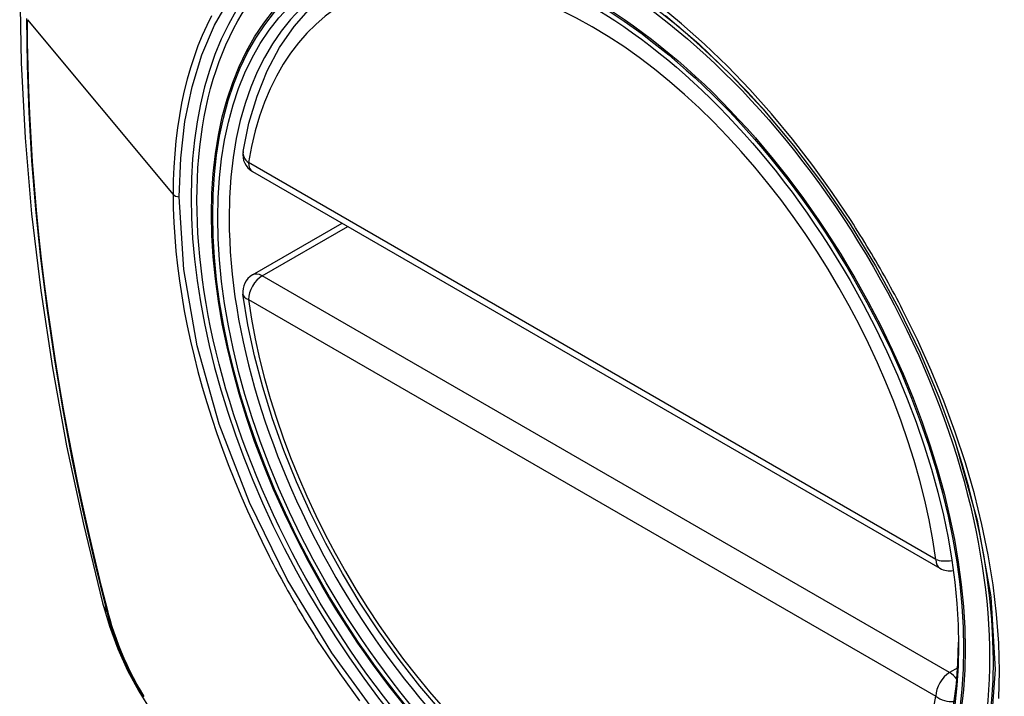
# Model space of a CAD drawing. Header units: inches. Extents: x 635 to 745, y 253 to 341.
# Tile 19 of 127: x 635.879 to 636.48, y 322.861 to 323.274. Entities that reach past the tile are written whole.
import ezdxf

# ---------------------------------------------------------------- set-up
doc = ezdxf.new("R2010")
doc.units = ezdxf.units.IN
doc.header["$MEASUREMENT"] = 0
doc.layers.add('Visible Edges(ANSI)', color=7, linetype='Continuous', lineweight=25)
doc.layers.add('Visible Tangent Edges(ANSI)', color=7, linetype='Continuous', lineweight=25)

msp = doc.modelspace()

# ---------------------------------------------------------------- linework, layer by layer
at = {"layer": 'Visible Edges(ANSI)'}
for p, q in [((636.02109, 323.18124), (636.44083, 322.93891)), ((636.02109, 323.11812), (636.07576, 323.14968))]:
    msp.add_line(p, q, dxfattribs=at)
at = {"layer": 'Visible Edges(ANSI)', "flags": 128}
for points in [[(635.93299, 323.62495), (635.92015, 323.5869), (635.90909, 323.54772), (635.89979, 323.50748), (635.89223, 323.46626), (635.88639, 323.42412), (635.88224, 323.38112), (635.87977, 323.33733), (635.87895, 323.2928), (635.87976, 323.2476), (635.88219, 323.2018), (635.88621, 323.15544), (635.8918, 323.10861), (635.89895, 323.06136), (635.90763, 323.01376), (635.91783, 322.96588), (635.9295, 322.91779)], [(636.01534, 323.19338), (636.01894, 323.21086), (636.02386, 323.22735), (636.03011, 323.24274), (636.03768, 323.25694), (636.04654, 323.26984), (636.05665, 323.28131), (636.06796, 323.29126), (636.08037, 323.29957)], [(636.33277, 323.2195), (636.3515, 323.1972), (636.36926, 323.17371), (636.386, 323.14909), (636.40157, 323.12359), (636.41587, 323.09736), (636.42881, 323.07056), (636.44027, 323.04344), (636.45022, 323.01607)], [(636.13657, 322.8514), (636.12334, 322.86696), (636.11062, 322.88324), (636.09846, 322.90017), (636.08692, 322.91767), (636.07605, 322.93566), (636.0659, 322.95407), (636.05652, 322.97281), (636.04794, 322.99181), (636.0402, 323.01096), (636.03334, 323.0302), (636.0274, 323.04944), (636.02239, 323.06858), (636.01835, 323.08756), (636.0153, 323.10629)], [(635.9295, 322.91779), (635.93374, 322.9035), (635.93888, 322.88978), (635.94487, 322.87657), (635.95167, 322.86386), (635.95929, 322.8516), (635.96773, 322.83982), (635.97704, 322.8285), (635.9873, 322.81769)]]:
    msp.add_lwpolyline(points, dxfattribs=at)
at = {"layer": 'Visible Edges(ANSI)'}
for centre, start, end in [((636.027, 323.19147), 170.71815, 240), ((636.027, 323.10789), 120, 187.82827), ((636.44674, 322.94914), 240, 281.23954)]:
    msp.add_arc(centre, 0.01181, start, end, dxfattribs=at)
msp.add_ellipse((636.22608, 323.02229), major_axis=(0.15994, -0.27703), ratio=0.57735, dxfattribs=at)
msp.add_ellipse((636.22956, 323.0243), major_axis=(0.15748, -0.27276), ratio=0.57735, start_param=2.363977, end_param=7.060801, dxfattribs=at)
at = {"layer": 'Visible Tangent Edges(ANSI)'}
for p, q in [((635.8837, 323.27397), (635.97265, 323.1673)), ((636.43839, 322.94431), (636.01865, 323.18665)), ((636.027, 323.11754), (636.07922, 323.14769)), ((636.44674, 322.8752), (636.027, 323.11754)), ((636.01865, 323.10307), (636.43839, 322.86074)), ((635.93302, 322.91167), (635.9329, 322.91213)), ((636.45173, 322.87808), (636.44674, 322.8752))]:
    msp.add_line(p, q, dxfattribs=at)
at = {"layer": 'Visible Tangent Edges(ANSI)', "flags": 128}
for points in [[(635.97639, 323.16572), (635.97726, 323.1893), (635.97988, 323.2118), (635.98422, 323.23297), (635.99025, 323.25259), (635.99792, 323.27056), (636.00721, 323.28681)], [(636.38658, 323.15135), (636.37516, 323.16842), (636.36324, 323.185), (636.35086, 323.20101), (636.338, 323.21648), (636.32472, 323.23134), (636.31108, 323.24551), (636.29716, 323.25894), (636.28302, 323.27153), (636.26872, 323.28324)], [(635.99613, 323.27642), (635.99315, 323.27046), (635.99037, 323.26429), (635.98778, 323.25791), (635.98539, 323.25134), (635.98319, 323.24456), (635.98121, 323.23759), (635.97942, 323.23043), (635.97784, 323.22308), (635.97646, 323.21555), (635.9753, 323.20786), (635.97435, 323.20001), (635.97361, 323.19202), (635.97308, 323.1839), (635.97276, 323.17566), (635.97265, 323.1673)], [(636.27323, 323.2766), (636.29355, 323.25922), (636.31346, 323.24011), (636.33275, 323.21948)], [(635.88307, 323.27466), (635.88342, 323.24614), (635.88445, 323.21721), (635.88618, 323.1879), (635.88858, 323.15824), (635.89168, 323.12826), (635.89545, 323.098), (635.89991, 323.06749), (635.90504, 323.03676), (635.91083, 323.00586), (635.91728, 322.97482), (635.92437, 322.94366), (635.93212, 322.91236)], [(635.9329, 322.91213), (635.92894, 322.92777), (635.92514, 322.94337), (635.9215, 322.95895), (635.91802, 322.9745), (635.9147, 322.99001), (635.91155, 323.0055), (635.90856, 323.02095), (635.90574, 323.03636), (635.90308, 323.05173), (635.90059, 323.06705), (635.89827, 323.08232), (635.89612, 323.09754), (635.89414, 323.11268), (635.89233, 323.12777), (635.89069, 323.14278), (635.88922, 323.15772), (635.88793, 323.17257), (635.88681, 323.18735), (635.88586, 323.20203), (635.88508, 323.21662), (635.88448, 323.23111), (635.88405, 323.2455), (635.88379, 323.25978), (635.8837, 323.27397)], [(635.97265, 323.1673), (635.97276, 323.1588), (635.97308, 323.15017), (635.97362, 323.14141), (635.97436, 323.13255), (635.97532, 323.12358), (635.97649, 323.11453), (635.97786, 323.10541), (635.97944, 323.09622), (635.98122, 323.08698), (635.98321, 323.0777), (635.9854, 323.06838), (635.98779, 323.05901), (635.99039, 323.04959), (635.99319, 323.04015), (635.99618, 323.03067), (635.99937, 323.02119), (636.00275, 323.01171), (636.00631, 323.00226), (636.01006, 322.99282), (636.01398, 322.98342), (636.01807, 322.97406), (636.02234, 322.96475), (636.02678, 322.95548), (636.03138, 322.94628)], [(636.10018, 322.84541), (636.06946, 322.88732), (636.04232, 322.93215), (636.01931, 322.979), (636.00083, 323.02693), (635.98735, 323.07471), (635.97916, 323.12133), (635.97639, 323.16572)], [(636.41811, 323.09675), (636.4169, 323.09908), (636.41569, 323.1014), (636.41447, 323.10373), (636.41323, 323.10604), (636.41199, 323.10836), (636.41074, 323.11067), (636.40948, 323.11297), (636.4082, 323.11527), (636.40692, 323.11757), (636.40563, 323.11986), (636.40433, 323.12214), (636.40302, 323.12442), (636.4017, 323.1267), (636.40037, 323.12897), (636.39903, 323.13123), (636.39769, 323.13349), (636.39633, 323.13575), (636.39496, 323.13799), (636.39359, 323.14024), (636.3922, 323.14247), (636.39081, 323.1447), (636.38941, 323.14692), (636.388, 323.14914), (636.38658, 323.15135)], [(636.47683, 322.85935), (636.47726, 322.87605), (636.47682, 322.89326), (636.47551, 322.91089), (636.47336, 322.92889), (636.47036, 322.94718), (636.46653, 322.96571), (636.46189, 322.98442), (636.45646, 323.00325), (636.45023, 323.02214), (636.44325, 323.04101), (636.43555, 323.05976), (636.42716, 323.07836), (636.41811, 323.09675)], [(636.45021, 323.01608), (636.46368, 322.96826), (636.47185, 322.92159), (636.47452, 322.87708), (636.4716, 322.83588)], [(636.03138, 322.94628), (636.03257, 322.94394), (636.03378, 322.94161), (636.035, 322.93929), (636.03623, 322.93697), (636.03747, 322.93465), (636.03872, 322.93234), (636.03998, 322.93003), (636.04125, 322.92773), (636.04253, 322.92543), (636.04382, 322.92314), (636.04512, 322.92086), (636.04643, 322.91858), (636.04775, 322.9163), (636.04908, 322.91403), (636.05042, 322.91177), (636.05177, 322.90951), (636.05313, 322.90726), (636.05449, 322.90501), (636.05587, 322.90277), (636.05726, 322.90054), (636.05866, 322.89831), (636.06006, 322.89609), (636.06148, 322.89388), (636.0629, 322.89167)], [(635.93212, 322.91236), (635.93322, 322.90832), (635.93442, 322.90426), (635.93573, 322.90019), (635.93715, 322.89611), (635.93868, 322.89204), (635.9403, 322.88798), (635.94203, 322.88393), (635.94386, 322.8799), (635.94578, 322.87589), (635.9478, 322.87192), (635.9499, 322.86799), (635.95209, 322.8641), (635.95437, 322.86025)], [(635.95489, 322.86067), (635.95266, 322.86443), (635.95052, 322.86823), (635.94846, 322.87208), (635.94649, 322.87596), (635.94461, 322.87987), (635.94281, 322.88381), (635.94112, 322.88777), (635.93951, 322.89175), (635.93801, 322.89574), (635.93661, 322.89973), (635.93531, 322.90372), (635.93411, 322.9077), (635.93302, 322.91167)], [(636.0629, 322.89167), (636.07438, 322.87462), (636.08637, 322.85804)]]:
    msp.add_lwpolyline(points, dxfattribs=at)
at = {"layer": 'Visible Tangent Edges(ANSI)'}
for centre, major_axis, ratio, start_param, end_param in [((636.22857, 323.02372), (-0.17318, 0.29996), 0.57735, 5.05527, 10.652693), ((636.22852, 323.02369), (-0.15059, 0.26083), 0.57735, 4.097754, 6.89782), ((636.027, 323.19147), (-0.01166, 0.00191), 0.667065, 0, 0.886663), ((636.027, 323.19147), (-0.00591, -0.01023), 0.57735, 5.497787, 6.283185), ((635.97709, 323.16854), (0.00492, 0), 0.57735, 3.590316, 4.570492), ((636.027, 323.10789), (-0.00591, -0.01023), 0.57735, 3.926991, 5.497787), ((636.027, 323.10789), (-0.00591, 0.01023), 0.57735, 5.497787, 6.283185), ((636.027, 323.10789), (-0.0117, -0.00161), 0.470841, 0, 0.713429), ((636.22852, 323.02369), (0.15059, -0.26083), 0.57735, 4.097754, 6.89782), ((636.44674, 322.94914), (-0.00591, -0.01023), 0.57735, 5.497787, 6.283185), ((636.44674, 322.94914), (-0.0117, -0.00161), 0.470841, 0.713429, 1.626628), ((636.04388, 322.94727), (-0.11437, -0.02947), 0.354513, 0, 0.141666), ((635.94144, 322.91527), (-0.00953, -0.00245), 0.359305, 0.141946, 0.405653), ((636.44674, 322.86556), (0.00591, 0.01023), 0.57735, 0.785398, 2.356194), ((636.44674, 322.86556), (0.00591, -0.01023), 0.57735, 1.792602, 2.356194), ((636.44674, 322.86556), (0.01166, -0.00191), 0.667065, 4.028256, 5.068346)]:
    msp.add_ellipse(centre, major_axis=major_axis, ratio=ratio, start_param=start_param, end_param=end_param, dxfattribs=at)
for centre, major_axis in [((636.22916, 323.02406), (-0.17111, 0.29637)), ((636.22619, 323.02235), (0.1627, -0.2818)), ((636.22608, 323.02229), (-0.1621, 0.28076))]:
    msp.add_ellipse(centre, major_axis=major_axis, ratio=0.57735, dxfattribs=at)

doc.saveas('drawing.dxf')
